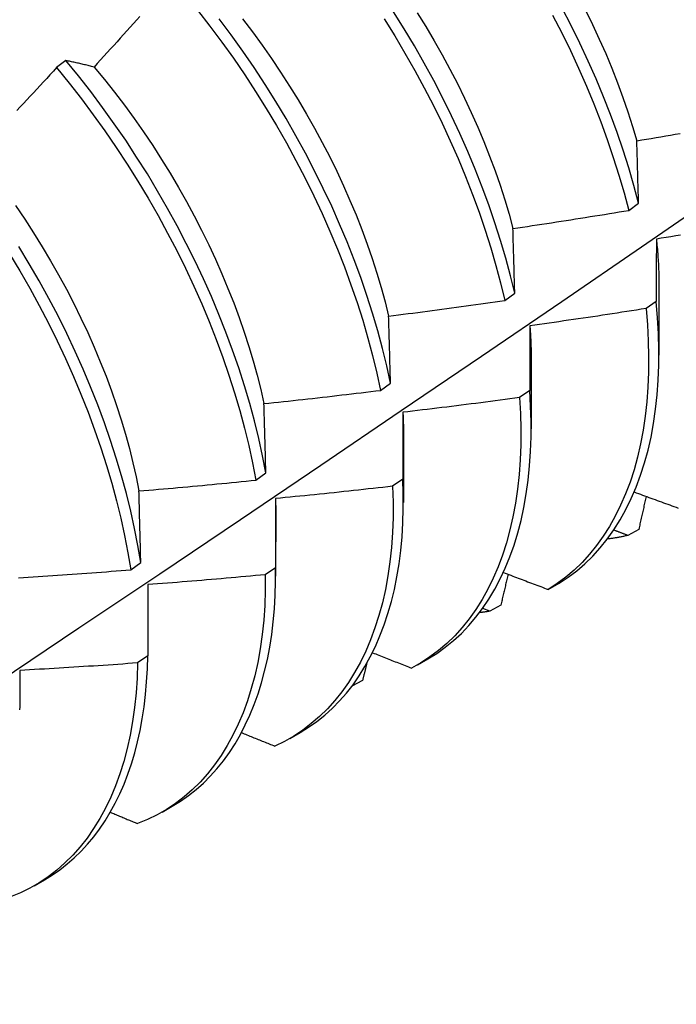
# Model space of a CAD drawing. Header units: inches. Extents: x 24 to 669, y 73 to 310.
# Tile 109 of 146: x 647.019 to 647.197, y 242.181 to 242.449. Entities that reach past the tile are written whole.
import ezdxf

# ---------------------------------------------------------------- set-up
doc = ezdxf.new("R2010")
doc.units = ezdxf.units.IN
doc.header["$MEASUREMENT"] = 0
doc.layers.add('Visible Edges(ANSI)', color=7, linetype='Continuous', lineweight=25)

msp = doc.modelspace()

# ---------------------------------------------------------------- linework, layer by layer
at = {"layer": 'Visible Edges(ANSI)'}
for p, q in [((647.03118, 242.43792), (647.02866, 242.436)), ((647.18445, 242.39716), (647.18714, 242.39912)), ((647.1927, 242.37623), (647.19268, 242.35777)), ((647.15072, 242.37265), (647.15342, 242.37461)), ((647.19194, 242.37238), (647.18918, 242.37044)), ((647.1579, 242.35619), (647.15788, 242.33773)), ((647.11688, 242.34818), (647.11959, 242.35014)), ((647.1575, 242.34817), (647.15474, 242.34623)), ((647.12311, 242.33615), (647.12308, 242.31769)), ((647.08292, 242.32376), (647.08564, 242.32571)), ((647.12294, 242.32401), (647.12017, 242.32208)), ((647.08831, 242.31611), (647.08828, 242.29765)), ((647.1872, 242.31036), (647.18419, 242.30871)), ((647.04884, 242.29937), (647.05157, 242.30132)), ((647.08827, 242.29993), (647.08549, 242.29801)), ((647.0535, 242.29533), (647.05347, 242.27592)), ((647.16253, 242.294), (647.1655, 242.29572)), ((647.14962, 242.28973), (647.14661, 242.28809)), ((647.14661, 242.28809), (647.14469, 242.28885)), ((647.05347, 242.27592), (647.05068, 242.274)), ((647.12696, 242.27351), (647.12974, 242.27511)), ((647.11197, 242.26926), (647.10907, 242.26768)), ((647.09216, 242.25347), (647.09494, 242.25507)), ((647.05736, 242.23343), (647.06015, 242.23503)), ((647.02256, 242.21339), (647.02535, 242.21499))]:
    msp.add_line(p, q, dxfattribs=at)
at = {"layer": 'Visible Edges(ANSI)', "flags": 128}
for points in [[(647.06706, 242.45161), (647.07039, 242.44733), (647.07364, 242.44298), (647.0768, 242.43855), (647.07988, 242.43406), (647.08286, 242.4295), (647.08576, 242.42488), (647.08855, 242.42022), (647.09124, 242.41551), (647.09383, 242.41076), (647.09631, 242.40597), (647.09868, 242.40116), (647.10094, 242.39633), (647.10309, 242.39148), (647.10512, 242.38663), (647.10702, 242.38177), (647.10881, 242.37691), (647.11047, 242.37207), (647.11201, 242.36724), (647.11342, 242.36243), (647.1147, 242.35764), (647.11586, 242.35289), (647.11688, 242.34818)], [(647.15342, 242.37461), (647.15227, 242.37936), (647.15098, 242.38414), (647.14957, 242.38896), (647.14803, 242.39379), (647.14637, 242.39863), (647.14458, 242.40349), (647.14267, 242.40835), (647.14064, 242.4132), (647.13849, 242.41805), (647.13623, 242.42288), (647.13386, 242.42769), (647.13137, 242.43247), (647.12878, 242.43722), (647.12609, 242.44193), (647.12329, 242.4466), (647.1204, 242.45121)], [(647.12689, 242.45096), (647.12923, 242.44717), (647.13149, 242.44333), (647.13368, 242.43947), (647.13578, 242.43558), (647.1378, 242.43166), (647.13974, 242.42773), (647.14159, 242.42378), (647.14334, 242.41982), (647.14501, 242.41586), (647.14657, 242.41189), (647.14805, 242.40794), (647.14942, 242.40399), (647.15069, 242.40005), (647.15186, 242.39613), (647.15293, 242.39223)], [(647.16373, 242.45027), (647.1662, 242.44548), (647.16856, 242.44067), (647.1708, 242.43583), (647.17293, 242.43099), (647.17495, 242.42613), (647.17684, 242.42127), (647.17861, 242.41642), (647.18026, 242.41157), (647.18178, 242.40674), (647.18318, 242.40194), (647.18445, 242.39716)], [(647.18714, 242.39912), (647.18586, 242.4039), (647.18446, 242.40871), (647.18292, 242.41354), (647.18127, 242.41838), (647.17949, 242.42324), (647.17758, 242.4281), (647.17556, 242.43295), (647.17342, 242.4378), (647.17117, 242.44263), (647.1688, 242.44745), (647.16632, 242.45223)], [(647.17268, 242.45166), (647.1746, 242.44772), (647.17644, 242.44377), (647.17819, 242.43981), (647.17984, 242.43584), (647.1814, 242.43187), (647.18287, 242.42791), (647.18424, 242.42396), (647.18551, 242.42002), (647.18668, 242.4161)], [(647.05135, 242.44996), (647.05046, 242.44897), (647.04957, 242.44798), (647.04868, 242.44699), (647.04779, 242.446), (647.0469, 242.44502), (647.046, 242.44403), (647.04511, 242.44305), (647.04422, 242.44206), (647.04332, 242.44108), (647.04243, 242.4401), (647.04153, 242.43911), (647.04064, 242.43813), (647.03974, 242.43715), (647.03884, 242.43617)], [(647.11959, 242.35014), (647.11856, 242.35485), (647.1174, 242.35961), (647.1161, 242.36439), (647.11468, 242.3692), (647.11314, 242.37403), (647.11146, 242.37888), (647.10967, 242.38374), (647.10775, 242.3886), (647.10571, 242.39345), (647.10356, 242.3983), (647.10129, 242.40313), (647.09891, 242.40794), (647.09642, 242.41272), (647.09383, 242.41746), (647.09113, 242.42217), (647.08833, 242.42683), (647.08543, 242.43145), (647.08243, 242.436), (647.07935, 242.44049), (647.07618, 242.44491), (647.07293, 242.44926)], [(647.07928, 242.44925), (647.08197, 242.44571), (647.08461, 242.44211), (647.08718, 242.43846), (647.08967, 242.43475), (647.0921, 242.431), (647.09445, 242.42721), (647.09672, 242.42338), (647.09891, 242.41952), (647.10101, 242.41564), (647.10303, 242.41172), (647.10496, 242.40779), (647.1068, 242.40384), (647.10855, 242.39988), (647.1102, 242.39592), (647.11176, 242.39195), (647.11323, 242.38799), (647.1146, 242.38404), (647.11587, 242.3801), (647.11704, 242.37617), (647.11811, 242.37227), (647.11908, 242.36839)], [(647.11784, 242.44926), (647.12072, 242.44465), (647.12351, 242.43998), (647.1262, 242.43526), (647.12878, 242.43051), (647.13125, 242.42573), (647.13362, 242.42092), (647.13587, 242.41608), (647.13801, 242.41124), (647.14003, 242.40638), (647.14193, 242.40152), (647.14371, 242.39667), (647.14537, 242.39182), (647.1469, 242.38699), (647.1483, 242.38218), (647.14958, 242.3774), (647.15072, 242.37265)], [(647.03884, 242.43617), (647.03851, 242.43626), (647.03819, 242.43634), (647.03786, 242.43642), (647.03753, 242.4365), (647.03721, 242.43658), (647.03689, 242.43666), (647.03656, 242.43674), (647.03624, 242.43681), (647.03592, 242.43689), (647.0356, 242.43696), (647.03528, 242.43704), (647.03496, 242.43711), (647.03464, 242.43718), (647.03432, 242.43725), (647.034, 242.43732), (647.03369, 242.43739), (647.03337, 242.43746), (647.03306, 242.43753), (647.03274, 242.4376), (647.03243, 242.43766), (647.03212, 242.43773), (647.0318, 242.43779), (647.03149, 242.43786), (647.03118, 242.43792)], [(647.08564, 242.32571), (647.08473, 242.33038), (647.08369, 242.3351), (647.08252, 242.33985), (647.08123, 242.34464), (647.0798, 242.34945), (647.07824, 242.35428), (647.07656, 242.35913), (647.07476, 242.36399), (647.07284, 242.36885), (647.07079, 242.3737), (647.06863, 242.37855), (647.06636, 242.38337), (647.06397, 242.38818), (647.06147, 242.39296), (647.05887, 242.39771), (647.05616, 242.40241), (647.05336, 242.40707), (647.05045, 242.41168), (647.04746, 242.41623), (647.04437, 242.42071), (647.04119, 242.42513), (647.03793, 242.42948), (647.0346, 242.43374), (647.03118, 242.43792)], [(647.02866, 242.436), (647.02776, 242.43503), (647.02685, 242.43405), (647.02595, 242.43308), (647.02505, 242.4321), (647.02414, 242.43113), (647.02324, 242.43016), (647.02233, 242.42918), (647.02142, 242.42821), (647.02052, 242.42724), (647.01961, 242.42627), (647.0187, 242.42531), (647.01779, 242.42434)], [(647.02866, 242.436), (647.03207, 242.43182), (647.0354, 242.42755), (647.03865, 242.4232), (647.04182, 242.41878), (647.0449, 242.41428), (647.04789, 242.40973), (647.05079, 242.40512), (647.05359, 242.40046), (647.05629, 242.39575), (647.05888, 242.391), (647.06137, 242.38622), (647.06375, 242.38141), (647.06601, 242.37658), (647.06817, 242.37173), (647.0702, 242.36688), (647.07212, 242.36202), (647.07391, 242.35716), (647.07558, 242.35232), (647.07713, 242.34748), (647.07854, 242.34267), (647.07983, 242.33789), (647.08099, 242.33314), (647.08202, 242.32842), (647.08292, 242.32376)], [(647.03884, 242.43617), (647.04166, 242.43276), (647.04442, 242.42929), (647.04712, 242.42575), (647.04976, 242.42215), (647.05232, 242.4185), (647.05482, 242.4148), (647.05723, 242.41105), (647.05957, 242.40726), (647.06184, 242.40343), (647.06402, 242.39956), (647.06612, 242.39567), (647.06813, 242.39175), (647.07007, 242.38782), (647.07191, 242.38387), (647.07366, 242.37991), (647.07532, 242.37594), (647.07689, 242.37197), (647.07837, 242.36801), (647.07975, 242.36406), (647.08103, 242.36012), (647.08221, 242.35619), (647.08329, 242.35229), (647.08426, 242.34842), (647.08513, 242.34458)], [(647.18668, 242.4161), (647.18799, 242.41632), (647.1893, 242.41654), (647.19061, 242.41676), (647.19192, 242.41699), (647.19322, 242.41721), (647.19453, 242.41744), (647.19584, 242.41767), (647.19715, 242.41789), (647.19846, 242.41812)], [(647.18714, 242.39912), (647.18712, 242.39984), (647.1871, 242.40056), (647.18708, 242.40127), (647.18706, 242.40199), (647.18704, 242.4027), (647.18702, 242.40342), (647.187, 242.40413), (647.18698, 242.40484), (647.18696, 242.40555), (647.18695, 242.40626), (647.18693, 242.40697), (647.18691, 242.40768), (647.18689, 242.40839), (647.18687, 242.40909), (647.18685, 242.4098), (647.18683, 242.4105), (647.18681, 242.41121), (647.18679, 242.41191), (647.18677, 242.41261), (647.18675, 242.41331), (647.18673, 242.41401), (647.18671, 242.4147), (647.1867, 242.4154), (647.18668, 242.4161)], [(646.87946, 242.18111), (646.90176, 242.19565), (646.92402, 242.21022), (646.94623, 242.22482), (646.96841, 242.23945), (646.99055, 242.25412), (647.01265, 242.26881), (647.03471, 242.28353), (647.05672, 242.29828), (647.0787, 242.31305), (647.10064, 242.32785), (647.12253, 242.34268), (647.14439, 242.35752), (647.16621, 242.37239), (647.18798, 242.38728), (647.20972, 242.40219)], [(647.01747, 242.39852), (647.01996, 242.39481), (647.02239, 242.39106), (647.02473, 242.38727), (647.02701, 242.38344), (647.0292, 242.37958), (647.03131, 242.37569), (647.03333, 242.37178), (647.03527, 242.36784), (647.03712, 242.3639), (647.03888, 242.35994), (647.04055, 242.35598), (647.04212, 242.35201), (647.04359, 242.34805), (647.04496, 242.3441), (647.04624, 242.34016), (647.04741, 242.33624), (647.04848, 242.33234), (647.04945, 242.32846), (647.05032, 242.32461), (647.05108, 242.3208)], [(647.15293, 242.39223), (647.15424, 242.39242), (647.15556, 242.39262), (647.15687, 242.39281), (647.15819, 242.39301), (647.1595, 242.39321), (647.16082, 242.39341), (647.16213, 242.39361), (647.16345, 242.39381), (647.16476, 242.39401), (647.16607, 242.39421), (647.16739, 242.39441), (647.1687, 242.39462), (647.17001, 242.39482), (647.17133, 242.39503), (647.17264, 242.39524), (647.17395, 242.39545), (647.17526, 242.39566), (647.17658, 242.39587), (647.17789, 242.39608), (647.1792, 242.39629), (647.18051, 242.39651), (647.18182, 242.39672), (647.18313, 242.39694), (647.18445, 242.39716)], [(647.15342, 242.37461), (647.1534, 242.37536), (647.15338, 242.3761), (647.15336, 242.37685), (647.15334, 242.37759), (647.15332, 242.37833), (647.1533, 242.37907), (647.15328, 242.37981), (647.15326, 242.38055), (647.15324, 242.38129), (647.15322, 242.38202), (647.1532, 242.38276), (647.15318, 242.38349), (647.15315, 242.38423), (647.15313, 242.38496), (647.15311, 242.38569), (647.15309, 242.38642), (647.15307, 242.38715), (647.15305, 242.38788), (647.15303, 242.38861), (647.15301, 242.38934), (647.15299, 242.39006), (647.15297, 242.39079), (647.15295, 242.39151), (647.15293, 242.39223)], [(647.19199, 242.38935), (647.19199, 242.38865), (647.19199, 242.38796), (647.19198, 242.38726), (647.19198, 242.38656), (647.19198, 242.38586), (647.19197, 242.38516), (647.19197, 242.38446), (647.19197, 242.38376), (647.19197, 242.38306), (647.19196, 242.38235), (647.19196, 242.38165), (647.19196, 242.38094), (647.19195, 242.38023), (647.19195, 242.37952), (647.19195, 242.37881), (647.19195, 242.3781), (647.19195, 242.37739), (647.19194, 242.37668), (647.19194, 242.37597), (647.19194, 242.37525), (647.19194, 242.37454), (647.19194, 242.37382), (647.19194, 242.3731), (647.19194, 242.37238)], [(647.19857, 242.39041), (647.19726, 242.3902), (647.19594, 242.38999), (647.19463, 242.38977), (647.19331, 242.38956), (647.19199, 242.38935)], [(647.19199, 242.38935), (647.19205, 242.38879), (647.19211, 242.38823), (647.19216, 242.38767), (647.19221, 242.38711), (647.19226, 242.38655), (647.19231, 242.386), (647.19235, 242.38544), (647.19239, 242.38489), (647.19243, 242.38434), (647.19246, 242.38379), (647.1925, 242.38324), (647.19253, 242.38269), (647.19255, 242.38214), (647.19258, 242.3816), (647.1926, 242.38106), (647.19262, 242.38052), (647.19264, 242.37998), (647.19265, 242.37944), (647.19267, 242.3789), (647.19268, 242.37837), (647.19268, 242.37783), (647.19269, 242.3773), (647.19269, 242.37677), (647.19269, 242.37624)], [(647.05157, 242.30132), (647.05079, 242.30595), (647.04988, 242.31062), (647.04883, 242.31534), (647.04765, 242.32009), (647.04635, 242.32488), (647.04491, 242.3297), (647.04335, 242.33453), (647.04166, 242.33938), (647.03985, 242.34424), (647.03792, 242.3491), (647.03587, 242.35395), (647.0337, 242.35879), (647.03142, 242.36362), (647.02903, 242.36843), (647.02652, 242.3732), (647.02391, 242.37795), (647.0212, 242.38265), (647.01839, 242.38731)], [(647.01582, 242.38535), (647.01863, 242.38069), (647.02133, 242.37599), (647.02393, 242.37124), (647.02643, 242.36646), (647.02881, 242.36166), (647.03108, 242.35683), (647.03324, 242.35198), (647.03528, 242.34713), (647.03721, 242.34227), (647.03901, 242.33741), (647.04069, 242.33256), (647.04224, 242.32773), (647.04366, 242.32292), (647.04496, 242.31813), (647.04613, 242.31338), (647.04717, 242.30866), (647.04807, 242.30399), (647.04884, 242.29937)], [(647.11908, 242.36839), (647.1204, 242.36856), (647.12172, 242.36872), (647.12304, 242.36889), (647.12436, 242.36906), (647.12568, 242.36923), (647.127, 242.3694), (647.12832, 242.36957), (647.12964, 242.36974), (647.13096, 242.36992), (647.13227, 242.37009), (647.13359, 242.37027), (647.13491, 242.37045), (647.13623, 242.37062), (647.13755, 242.3708), (647.13887, 242.37098), (647.14018, 242.37117), (647.1415, 242.37135), (647.14282, 242.37153), (647.14414, 242.37172), (647.14545, 242.3719), (647.14677, 242.37209), (647.14809, 242.37227), (647.1494, 242.37246), (647.15072, 242.37265)], [(647.1655, 242.29572), (647.16795, 242.29732), (647.1703, 242.29909), (647.17254, 242.30101), (647.17468, 242.3031), (647.17671, 242.30533), (647.17863, 242.30772), (647.18044, 242.31026), (647.18213, 242.31294), (647.1837, 242.31577), (647.18515, 242.31873), (647.18648, 242.32183), (647.18768, 242.32506), (647.18876, 242.32842), (647.18971, 242.3319), (647.19053, 242.33549), (647.19122, 242.3392), (647.19177, 242.34302), (647.1922, 242.34695), (647.19249, 242.35097), (647.19265, 242.35508), (647.19267, 242.35929), (647.19256, 242.36358), (647.19232, 242.36794), (647.19194, 242.37238)], [(647.18918, 242.37044), (647.18787, 242.37024), (647.18655, 242.37003), (647.18523, 242.36982), (647.18392, 242.36962), (647.1826, 242.36942), (647.18128, 242.36921), (647.17996, 242.36901), (647.17864, 242.36881), (647.17733, 242.36861), (647.17601, 242.36841), (647.17469, 242.36822), (647.17337, 242.36802), (647.17205, 242.36783), (647.17073, 242.36763), (647.16941, 242.36744), (647.16809, 242.36725), (647.16677, 242.36706), (647.16545, 242.36687), (647.16413, 242.36668), (647.16281, 242.3665), (647.16149, 242.36631), (647.16017, 242.36613), (647.15885, 242.36594), (647.15752, 242.36576)], [(647.18918, 242.37044), (647.18955, 242.36601), (647.18979, 242.36165), (647.18989, 242.35737), (647.18986, 242.35317), (647.18969, 242.34906), (647.18939, 242.34504), (647.18895, 242.34113), (647.18838, 242.33732), (647.18769, 242.33362), (647.18686, 242.33003), (647.1859, 242.32656), (647.18481, 242.32321), (647.1836, 242.31999), (647.18226, 242.3169), (647.1808, 242.31395), (647.17922, 242.31113), (647.17752, 242.30846), (647.17571, 242.30593), (647.17378, 242.30356), (647.17174, 242.30133), (647.16959, 242.29926), (647.16734, 242.29735), (647.16499, 242.29559), (647.16253, 242.294)], [(647.11959, 242.35014), (647.11957, 242.35091), (647.11955, 242.35168), (647.11953, 242.35245), (647.11951, 242.35322), (647.11949, 242.35399), (647.11946, 242.35476), (647.11944, 242.35552), (647.11942, 242.35629), (647.1194, 242.35705), (647.11938, 242.35781), (647.11936, 242.35858), (647.11934, 242.35934), (647.11932, 242.3601), (647.11929, 242.36086), (647.11927, 242.36161), (647.11925, 242.36237), (647.11923, 242.36313), (647.11921, 242.36388), (647.11919, 242.36464), (647.11916, 242.36539), (647.11914, 242.36614), (647.11912, 242.36689), (647.1191, 242.36764), (647.11908, 242.36839)], [(647.15752, 242.36576), (647.15752, 242.36504), (647.15752, 242.36432), (647.15752, 242.36359), (647.15752, 242.36287), (647.15752, 242.36214), (647.15751, 242.36142), (647.15751, 242.36069), (647.15751, 242.35996), (647.15751, 242.35923), (647.15751, 242.3585), (647.15751, 242.35777), (647.15751, 242.35703), (647.1575, 242.3563), (647.1575, 242.35557), (647.1575, 242.35483), (647.1575, 242.35409), (647.1575, 242.35336), (647.1575, 242.35262), (647.1575, 242.35188), (647.1575, 242.35114), (647.1575, 242.3504), (647.1575, 242.34965), (647.1575, 242.34891), (647.1575, 242.34817)], [(647.15752, 242.36576), (647.15756, 242.36535), (647.15759, 242.36494), (647.15762, 242.36454), (647.15764, 242.36413), (647.15767, 242.36373), (647.15769, 242.36332), (647.15772, 242.36292), (647.15774, 242.36252), (647.15776, 242.36212), (647.15778, 242.36171), (647.1578, 242.36131), (647.15781, 242.36091), (647.15783, 242.36052), (647.15784, 242.36012), (647.15786, 242.35972), (647.15787, 242.35932), (647.15788, 242.35893), (647.15788, 242.35853), (647.15789, 242.35814), (647.1579, 242.35775), (647.1579, 242.35736), (647.15791, 242.35696), (647.15791, 242.35657), (647.15791, 242.35618)], [(647.08513, 242.34458), (647.08645, 242.34472), (647.08778, 242.34486), (647.0891, 242.345), (647.09043, 242.34514), (647.09175, 242.34528), (647.09307, 242.34543), (647.0944, 242.34557), (647.09572, 242.34572), (647.09705, 242.34586), (647.09837, 242.34601), (647.09969, 242.34616), (647.10102, 242.34631), (647.10234, 242.34646), (647.10366, 242.34661), (647.10498, 242.34676), (647.10631, 242.34692), (647.10763, 242.34707), (647.10895, 242.34723), (647.11027, 242.34738), (647.11159, 242.34754), (647.11291, 242.3477), (647.11424, 242.34786), (647.11556, 242.34802), (647.11688, 242.34818)], [(647.15474, 242.34623), (647.15342, 242.34605), (647.15209, 242.34587), (647.15077, 242.3457), (647.14945, 242.34552), (647.14812, 242.34534), (647.1468, 242.34517), (647.14548, 242.345), (647.14415, 242.34483), (647.14283, 242.34465), (647.14151, 242.34448), (647.14018, 242.34432), (647.13886, 242.34415), (647.13753, 242.34398), (647.13621, 242.34382), (647.13488, 242.34365), (647.13356, 242.34349), (647.13223, 242.34333), (647.13091, 242.34317), (647.12958, 242.34301), (647.12826, 242.34285), (647.12693, 242.34269), (647.12561, 242.34253), (647.12428, 242.34238), (647.12295, 242.34222)], [(647.15474, 242.34623), (647.15498, 242.34187), (647.15509, 242.33758), (647.15506, 242.33338), (647.1549, 242.32926), (647.15461, 242.32524), (647.15418, 242.32132), (647.15362, 242.3175), (647.15293, 242.31379), (647.15211, 242.3102), (647.15116, 242.30672), (647.15008, 242.30337), (647.14888, 242.30014), (647.14755, 242.29704), (647.14609, 242.29408), (647.14452, 242.29126), (647.14283, 242.28858), (647.14102, 242.28604), (647.1391, 242.28365), (647.13707, 242.28142), (647.13493, 242.27934), (647.13268, 242.27742), (647.13033, 242.27565), (647.12788, 242.27405), (647.12534, 242.27262)], [(647.12974, 242.27511), (647.13217, 242.27661), (647.1345, 242.27827), (647.13674, 242.28008), (647.13888, 242.28205), (647.14092, 242.28416), (647.14285, 242.28642), (647.14467, 242.28882), (647.14638, 242.29136), (647.14799, 242.29404), (647.14947, 242.29686), (647.15085, 242.2998), (647.1521, 242.30287), (647.15324, 242.30607), (647.15425, 242.30938), (647.15514, 242.31281), (647.15591, 242.31635), (647.15655, 242.32), (647.15707, 242.32376), (647.15746, 242.32761), (647.15772, 242.33155), (647.15786, 242.33558), (647.15787, 242.3397), (647.15775, 242.3439), (647.1575, 242.34817)], [(647.08564, 242.32571), (647.08562, 242.32651), (647.0856, 242.3273), (647.08558, 242.3281), (647.08556, 242.32889), (647.08554, 242.32969), (647.08552, 242.33048), (647.0855, 242.33127), (647.08548, 242.33206), (647.08545, 242.33285), (647.08543, 242.33364), (647.08541, 242.33443), (647.08539, 242.33522), (647.08537, 242.336), (647.08535, 242.33679), (647.08533, 242.33757), (647.08531, 242.33835), (647.08528, 242.33914), (647.08526, 242.33992), (647.08524, 242.3407), (647.08522, 242.34147), (647.0852, 242.34225), (647.08517, 242.34303), (647.08515, 242.34381), (647.08513, 242.34458)], [(647.12295, 242.34222), (647.12295, 242.34148), (647.12295, 242.34073), (647.12295, 242.33998), (647.12295, 242.33923), (647.12295, 242.33848), (647.12295, 242.33772), (647.12295, 242.33697), (647.12295, 242.33622), (647.12295, 242.33546), (647.12294, 242.33471), (647.12294, 242.33395), (647.12294, 242.33319), (647.12294, 242.33243), (647.12294, 242.33167), (647.12294, 242.33091), (647.12294, 242.33015), (647.12294, 242.32938), (647.12294, 242.32862), (647.12294, 242.32785), (647.12294, 242.32709), (647.12294, 242.32632), (647.12294, 242.32555), (647.12294, 242.32478), (647.12294, 242.32401)], [(647.12295, 242.34222), (647.12297, 242.34197), (647.12298, 242.34171), (647.12299, 242.34145), (647.123, 242.3412), (647.12301, 242.34094), (647.12302, 242.34069), (647.12303, 242.34043), (647.12304, 242.34018), (647.12305, 242.33992), (647.12306, 242.33967), (647.12306, 242.33942), (647.12307, 242.33916), (647.12308, 242.33891), (647.12308, 242.33866), (647.12309, 242.33841), (647.12309, 242.33816), (647.12309, 242.3379), (647.1231, 242.33765), (647.1231, 242.3374), (647.1231, 242.33715), (647.1231, 242.3369), (647.1231, 242.33665), (647.12311, 242.3364), (647.1231, 242.33616)], [(647.05108, 242.3208), (647.05241, 242.32092), (647.05374, 242.32103), (647.05507, 242.32114), (647.05639, 242.32126), (647.05772, 242.32137), (647.05905, 242.32149), (647.06038, 242.3216), (647.0617, 242.32172), (647.06303, 242.32184), (647.06436, 242.32196), (647.06568, 242.32208), (647.06701, 242.32221), (647.06834, 242.32233), (647.06966, 242.32245), (647.07099, 242.32258), (647.07232, 242.32271), (647.07364, 242.32283), (647.07497, 242.32296), (647.07629, 242.32309), (647.07762, 242.32322), (647.07894, 242.32335), (647.08027, 242.32349), (647.0816, 242.32362), (647.08292, 242.32376)], [(647.12017, 242.32208), (647.12029, 242.31779), (647.12027, 242.31358), (647.12012, 242.30946), (647.11983, 242.30544), (647.11941, 242.30151), (647.11886, 242.29769), (647.11818, 242.29397), (647.11736, 242.29037), (647.11642, 242.28688), (647.11535, 242.28352), (647.11415, 242.28029), (647.11283, 242.27718), (647.11138, 242.27421), (647.10982, 242.27138), (647.10813, 242.26869), (647.10633, 242.26615), (647.10442, 242.26375), (647.10239, 242.26151), (647.10026, 242.25942), (647.09802, 242.25749), (647.09567, 242.25571), (647.09323, 242.2541), (647.09069, 242.25266), (647.08806, 242.25138)], [(647.12017, 242.32208), (647.11885, 242.32193), (647.11752, 242.32178), (647.11619, 242.32163), (647.11486, 242.32148), (647.11354, 242.32134), (647.11221, 242.32119), (647.11088, 242.32105), (647.10955, 242.3209), (647.10822, 242.32076), (647.10689, 242.32062), (647.10557, 242.32048), (647.10424, 242.32034), (647.10291, 242.3202), (647.10158, 242.32006), (647.10025, 242.31992), (647.09892, 242.31979), (647.09759, 242.31966), (647.09626, 242.31952), (647.09493, 242.31939), (647.0936, 242.31926), (647.09227, 242.31913), (647.09094, 242.319), (647.08961, 242.31887), (647.08828, 242.31875)], [(647.09494, 242.25507), (647.09728, 242.25651), (647.09952, 242.25809), (647.10168, 242.25982), (647.10375, 242.26168), (647.10572, 242.26369), (647.10759, 242.26582), (647.10937, 242.26809), (647.11105, 242.27049), (647.11262, 242.27302), (647.11409, 242.27567), (647.11546, 242.27845), (647.11671, 242.28134), (647.11786, 242.28435), (647.1189, 242.28747), (647.11982, 242.29069), (647.12063, 242.29403), (647.12133, 242.29746), (647.12191, 242.301), (647.12238, 242.30462), (647.12272, 242.30834), (647.12296, 242.31214), (647.12307, 242.31602), (647.12306, 242.31998), (647.12294, 242.32401)], [(647.05157, 242.30132), (647.05156, 242.30214), (647.05154, 242.30297), (647.05152, 242.30379), (647.0515, 242.30461), (647.05148, 242.30543), (647.05146, 242.30624), (647.05144, 242.30706), (647.05142, 242.30788), (647.0514, 242.30869), (647.05138, 242.30951), (647.05136, 242.31032), (647.05134, 242.31113), (647.05132, 242.31194), (647.05129, 242.31275), (647.05127, 242.31356), (647.05125, 242.31437), (647.05123, 242.31518), (647.05121, 242.31599), (647.05119, 242.31679), (647.05117, 242.3176), (647.05115, 242.3184), (647.05113, 242.3192), (647.0511, 242.32), (647.05108, 242.3208)], [(647.18594, 242.32053), (647.18651, 242.32033), (647.18708, 242.32012), (647.18765, 242.31991), (647.18822, 242.3197), (647.18879, 242.31949), (647.18936, 242.31928), (647.18993, 242.31907), (647.1905, 242.31886), (647.19107, 242.31865), (647.19164, 242.31845), (647.19221, 242.31824), (647.19278, 242.31803), (647.19335, 242.31782), (647.19392, 242.31761), (647.1945, 242.3174), (647.19507, 242.3172), (647.19564, 242.31699), (647.19621, 242.31678), (647.19678, 242.31657), (647.19735, 242.31636), (647.19792, 242.31616)], [(647.18919, 242.31934), (647.18911, 242.31897), (647.18903, 242.31859), (647.18895, 242.31822), (647.18886, 242.31785), (647.18878, 242.31747), (647.1887, 242.3171), (647.18861, 242.31672), (647.18853, 242.31635), (647.18845, 242.31598), (647.18837, 242.3156), (647.18828, 242.31523), (647.1882, 242.31485), (647.18812, 242.31448), (647.18803, 242.31411), (647.18795, 242.31373), (647.18787, 242.31336), (647.18778, 242.31298), (647.1877, 242.31261), (647.18762, 242.31223), (647.18753, 242.31186), (647.18745, 242.31149), (647.18736, 242.31111), (647.18728, 242.31074), (647.1872, 242.31036)], [(647.08828, 242.31875), (647.08828, 242.31797), (647.08828, 242.3172), (647.08828, 242.31643), (647.08828, 242.31565), (647.08828, 242.31487), (647.08828, 242.3141), (647.08827, 242.31332), (647.08827, 242.31254), (647.08827, 242.31176), (647.08827, 242.31097), (647.08827, 242.31019), (647.08827, 242.30941), (647.08827, 242.30862), (647.08827, 242.30784), (647.08827, 242.30705), (647.08827, 242.30626), (647.08827, 242.30548), (647.08827, 242.30469), (647.08827, 242.3039), (647.08827, 242.3031), (647.08827, 242.30231), (647.08827, 242.30152), (647.08827, 242.30072), (647.08827, 242.29993)], [(647.08828, 242.31875), (647.08828, 242.31864), (647.08828, 242.31853), (647.08829, 242.31842), (647.08829, 242.31831), (647.08829, 242.31819), (647.08829, 242.31808), (647.08829, 242.31797), (647.0883, 242.31786), (647.0883, 242.31775), (647.0883, 242.31764), (647.0883, 242.31753), (647.0883, 242.31742), (647.0883, 242.31731), (647.0883, 242.3172), (647.0883, 242.31709), (647.0883, 242.31698), (647.08831, 242.31688), (647.08831, 242.31677), (647.08831, 242.31666), (647.08831, 242.31655), (647.08831, 242.31644), (647.08831, 242.31633), (647.08831, 242.31622), (647.08831, 242.31611)], [(647.18419, 242.30871), (647.18397, 242.30865), (647.18374, 242.3086), (647.18351, 242.30855), (647.18328, 242.3085), (647.18305, 242.30845), (647.18283, 242.3084), (647.1826, 242.30836), (647.18237, 242.30831), (647.18214, 242.30826), (647.1819, 242.30822), (647.18167, 242.30818), (647.18144, 242.30813), (647.18121, 242.30809), (647.18098, 242.30805), (647.18074, 242.30801), (647.18051, 242.30798), (647.18028, 242.30794), (647.18004, 242.3079), (647.17981, 242.30787), (647.17957, 242.30784), (647.17933, 242.3078), (647.1791, 242.30777), (647.17886, 242.30774), (647.17862, 242.30771)], [(647.18419, 242.30871), (647.18403, 242.30877), (647.18387, 242.30883), (647.18372, 242.30889), (647.18356, 242.30895), (647.1834, 242.30901), (647.18324, 242.30907), (647.18308, 242.30913), (647.18292, 242.30919), (647.18276, 242.30925), (647.1826, 242.30931), (647.18244, 242.30937), (647.18228, 242.30943), (647.18212, 242.30949), (647.18196, 242.30956), (647.1818, 242.30962), (647.18165, 242.30968), (647.18149, 242.30974), (647.18133, 242.3098), (647.18117, 242.30986), (647.18101, 242.30992), (647.18085, 242.30998), (647.18069, 242.31004), (647.18053, 242.3101), (647.18037, 242.31016)], [(647.01826, 242.29715), (647.0196, 242.29724), (647.02093, 242.29732), (647.02226, 242.29741), (647.02359, 242.2975), (647.02492, 242.29759), (647.02625, 242.29768), (647.02758, 242.29777), (647.02891, 242.29786), (647.03024, 242.29796), (647.03157, 242.29805), (647.0329, 242.29815), (647.03423, 242.29824), (647.03556, 242.29834), (647.03688, 242.29844), (647.03821, 242.29854), (647.03954, 242.29864), (647.04087, 242.29874), (647.0422, 242.29884), (647.04353, 242.29895), (647.04486, 242.29905), (647.04619, 242.29916), (647.04752, 242.29926), (647.04884, 242.29937)], [(647.08549, 242.29801), (647.08548, 242.29379), (647.08533, 242.28967), (647.08505, 242.28563), (647.08464, 242.2817), (647.0841, 242.27787), (647.08342, 242.27415), (647.08262, 242.27054), (647.08168, 242.26705), (647.08062, 242.26368), (647.07943, 242.26044), (647.07811, 242.25732), (647.07667, 242.25435), (647.07512, 242.25151), (647.07344, 242.24881), (647.07164, 242.24626), (647.06974, 242.24385), (647.06772, 242.2416), (647.06559, 242.2395), (647.06335, 242.23756), (647.06102, 242.23578), (647.05858, 242.23416), (647.05604, 242.2327), (647.05342, 242.23141), (647.0507, 242.23029)], [(647.08549, 242.29801), (647.08416, 242.29788), (647.08282, 242.29776), (647.08149, 242.29764), (647.08016, 242.29752), (647.07883, 242.2974), (647.0775, 242.29728), (647.07617, 242.29716), (647.07483, 242.29705), (647.0735, 242.29693), (647.07217, 242.29682), (647.07084, 242.2967), (647.0695, 242.29659), (647.06817, 242.29648), (647.06684, 242.29637), (647.06551, 242.29626), (647.06417, 242.29615), (647.06284, 242.29605), (647.06151, 242.29594), (647.06017, 242.29584), (647.05884, 242.29574), (647.05751, 242.29563), (647.05617, 242.29553), (647.05484, 242.29543), (647.0535, 242.29533)], [(647.06015, 242.23503), (647.06238, 242.23641), (647.06454, 242.23792), (647.06662, 242.23956), (647.06861, 242.24132), (647.07051, 242.24322), (647.07233, 242.24523), (647.07406, 242.24737), (647.0757, 242.24964), (647.07724, 242.25201), (647.07869, 242.25451), (647.08004, 242.25712), (647.0813, 242.25983), (647.08245, 242.26266), (647.0835, 242.26559), (647.08446, 242.26862), (647.0853, 242.27175), (647.08605, 242.27497), (647.08668, 242.27829), (647.08722, 242.2817), (647.08764, 242.28519), (647.08796, 242.28876), (647.08817, 242.29241), (647.08827, 242.29613), (647.08827, 242.29993)], [(647.1516, 242.29813), (647.15152, 242.29778), (647.15144, 242.29743), (647.15135, 242.29708), (647.15127, 242.29673), (647.15119, 242.29638), (647.15111, 242.29603), (647.15103, 242.29568), (647.15094, 242.29533), (647.15086, 242.29498), (647.15078, 242.29463), (647.1507, 242.29428), (647.15061, 242.29393), (647.15053, 242.29358), (647.15045, 242.29323), (647.15036, 242.29288), (647.15028, 242.29253), (647.1502, 242.29218), (647.15012, 242.29183), (647.15003, 242.29148), (647.14995, 242.29113), (647.14987, 242.29078), (647.14978, 242.29043), (647.1497, 242.29008), (647.14962, 242.28973)], [(647.15032, 242.29862), (647.15083, 242.29843), (647.15133, 242.29823), (647.15184, 242.29804), (647.15235, 242.29785), (647.15286, 242.29766), (647.15336, 242.29746), (647.15387, 242.29727), (647.15438, 242.29708), (647.15489, 242.29688), (647.1554, 242.29669), (647.15591, 242.2965), (647.15642, 242.29631), (647.15692, 242.29611), (647.15743, 242.29592), (647.15794, 242.29573), (647.15845, 242.29554), (647.15896, 242.29535), (647.15947, 242.29515), (647.15998, 242.29496), (647.16049, 242.29477), (647.161, 242.29458), (647.16151, 242.29439), (647.16202, 242.29419), (647.16253, 242.294)], [(647.14661, 242.28809), (647.14649, 242.28807), (647.14638, 242.28805), (647.14626, 242.28803), (647.14615, 242.28801), (647.14603, 242.28799), (647.14592, 242.28797), (647.1458, 242.28795), (647.14569, 242.28793), (647.14557, 242.28792), (647.14546, 242.2879), (647.14534, 242.28788), (647.14522, 242.28786), (647.14511, 242.28785), (647.14499, 242.28783), (647.14488, 242.28781), (647.14476, 242.2878), (647.14464, 242.28778), (647.14453, 242.28776), (647.14441, 242.28775), (647.14429, 242.28773), (647.14418, 242.28772), (647.14406, 242.2877), (647.14394, 242.28769), (647.14383, 242.28767)], [(647.02535, 242.21499), (647.02749, 242.21631), (647.02956, 242.21774), (647.03155, 242.2193), (647.03347, 242.22097), (647.03531, 242.22275), (647.03707, 242.22466), (647.03875, 242.22667), (647.04034, 242.22879), (647.04185, 242.23103), (647.04327, 242.23337), (647.04461, 242.23581), (647.04586, 242.23836), (647.04701, 242.241), (647.04808, 242.24375), (647.04905, 242.24658), (647.04992, 242.24951), (647.05071, 242.25253), (647.05139, 242.25564), (647.05198, 242.25883), (647.05248, 242.2621), (647.05287, 242.26544), (647.05317, 242.26886), (647.05337, 242.27236), (647.05347, 242.27592)], [(647.11466, 242.27679), (647.11511, 242.27661), (647.11555, 242.27644), (647.11599, 242.27627), (647.11644, 242.27609), (647.11688, 242.27592), (647.11733, 242.27574), (647.11777, 242.27557), (647.11821, 242.2754), (647.11866, 242.27522), (647.1191, 242.27505), (647.11955, 242.27487), (647.11999, 242.2747), (647.12044, 242.27453), (647.12088, 242.27435), (647.12133, 242.27418), (647.12177, 242.274), (647.12222, 242.27383), (647.12266, 242.27366), (647.12311, 242.27348), (647.12355, 242.27331), (647.124, 242.27314), (647.12444, 242.27296), (647.12489, 242.27279), (647.12534, 242.27262)], [(647.05068, 242.274), (647.05055, 242.26987), (647.05028, 242.26583), (647.04987, 242.26189), (647.04934, 242.25806), (647.04867, 242.25433), (647.04787, 242.25071), (647.04694, 242.24721), (647.04589, 242.24384), (647.0447, 242.24059), (647.0434, 242.23747), (647.04196, 242.23448), (647.04041, 242.23163), (647.03874, 242.22893), (647.03696, 242.22636), (647.03505, 242.22395), (647.03304, 242.22169), (647.03092, 242.21958), (647.02869, 242.21763), (647.02636, 242.21584), (647.02393, 242.21421), (647.0214, 242.21274), (647.01878, 242.21144), (647.01607, 242.21031)], [(647.05068, 242.274), (647.04935, 242.2739), (647.04801, 242.27381), (647.04668, 242.27371), (647.04534, 242.27362), (647.04401, 242.27353), (647.04267, 242.27344), (647.04134, 242.27335), (647.04, 242.27326), (647.03867, 242.27317), (647.03733, 242.27309), (647.036, 242.273), (647.03466, 242.27292), (647.03333, 242.27283), (647.03199, 242.27275), (647.03065, 242.27267), (647.02932, 242.27259), (647.02798, 242.27251), (647.02665, 242.27243), (647.02531, 242.27235), (647.02397, 242.27228), (647.02264, 242.2722), (647.0213, 242.27213), (647.01996, 242.27206), (647.01863, 242.27199)], [(647.11314, 242.27392), (647.11309, 242.27373), (647.11304, 242.27353), (647.113, 242.27334), (647.11295, 242.27314), (647.1129, 242.27295), (647.11285, 242.27276), (647.1128, 242.27256), (647.11275, 242.27237), (647.1127, 242.27217), (647.11265, 242.27198), (647.11261, 242.27178), (647.11256, 242.27159), (647.11251, 242.27139), (647.11246, 242.2712), (647.11241, 242.27101), (647.11236, 242.27081), (647.11231, 242.27062), (647.11226, 242.27042), (647.11222, 242.27023), (647.11217, 242.27003), (647.11212, 242.26984), (647.11207, 242.26964), (647.11202, 242.26945), (647.11197, 242.26926)], [(647.01863, 242.27199), (647.01863, 242.27116), (647.01862, 242.27034), (647.01862, 242.26952), (647.01862, 242.26869), (647.01861, 242.26786), (647.01861, 242.26704), (647.01861, 242.26621), (647.01861, 242.26538), (647.0186, 242.26455), (647.0186, 242.26372), (647.0186, 242.26289), (647.0186, 242.26205), (647.01859, 242.26122)], [(647.07898, 242.25504), (647.07936, 242.25489), (647.07973, 242.25473), (647.08011, 242.25458), (647.08049, 242.25443), (647.08087, 242.25428), (647.08125, 242.25412), (647.08162, 242.25397), (647.082, 242.25382), (647.08238, 242.25366), (647.08276, 242.25351), (647.08314, 242.25336), (647.08351, 242.25321), (647.08389, 242.25305), (647.08427, 242.2529), (647.08465, 242.25275), (647.08503, 242.2526), (647.08541, 242.25244), (647.08578, 242.25229), (647.08616, 242.25214), (647.08654, 242.25199), (647.08692, 242.25184), (647.0873, 242.25168), (647.08768, 242.25153), (647.08806, 242.25138)], [(647.04328, 242.23337), (647.04359, 242.23324), (647.04389, 242.23312), (647.0442, 242.23299), (647.04451, 242.23286), (647.04482, 242.23273), (647.04513, 242.2326), (647.04544, 242.23247), (647.04575, 242.23234), (647.04606, 242.23222), (647.04637, 242.23209), (647.04668, 242.23196), (647.04699, 242.23183), (647.04729, 242.2317), (647.0476, 242.23157), (647.04791, 242.23144), (647.04822, 242.23132), (647.04853, 242.23119), (647.04884, 242.23106), (647.04915, 242.23093), (647.04946, 242.2308), (647.04977, 242.23067), (647.05008, 242.23055), (647.05039, 242.23042), (647.0507, 242.23029)]]:
    msp.add_lwpolyline(points, dxfattribs=at)

doc.saveas('drawing.dxf')
